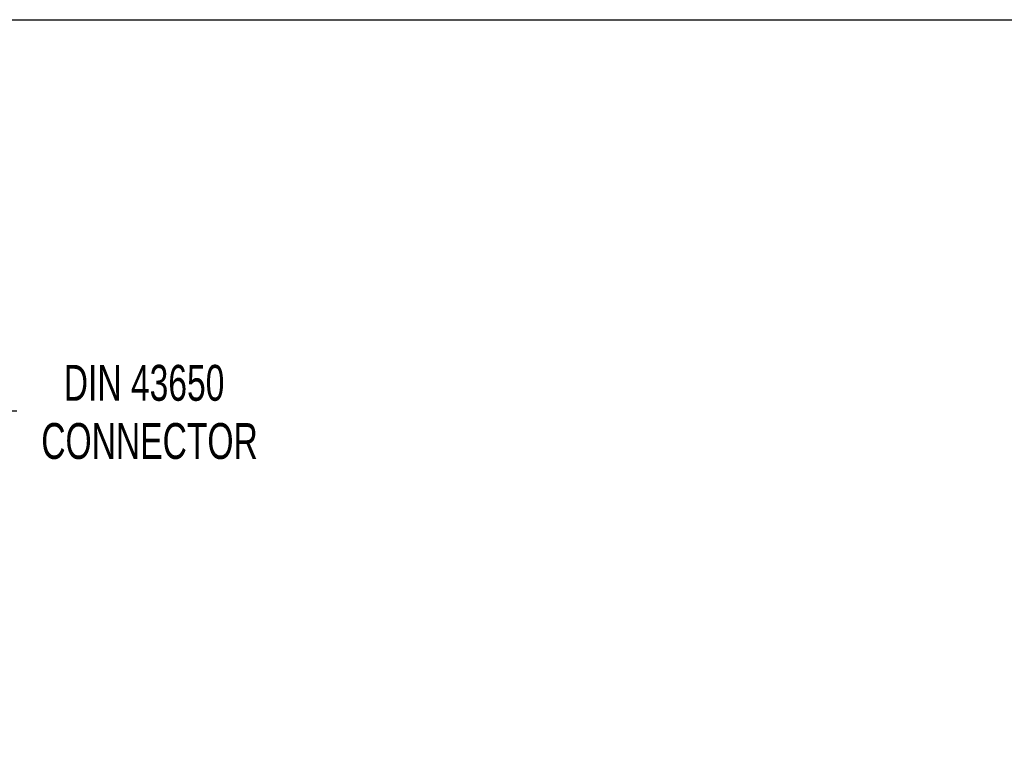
# Model space of a CAD drawing. Header units: inches. Extents: x 0.7 to 32.2, y 0.7 to 24.8.
# Tile 9 of 18: x 18 to 24.8, y 19.6 to 24.8. Entities that reach past the tile are written whole.
import ezdxf

# ---------------------------------------------------------------- set-up
doc = ezdxf.new("R2010")
doc.units = ezdxf.units.IN
doc.header["$LTSCALE"] = 3
doc.header["$MEASUREMENT"] = 0
doc.linetypes.add('SLD-Solid', pattern=[0])
doc.layers.add('DIMENSIONS', color=140, linetype='SLD-Solid', lineweight=25)
doc.layers.add('TEXT', color=140, linetype='SLD-Solid', lineweight=25)
doc.styles.add('SLDTEXTSTYLE0', font='TXT', dxfattribs={"width": 0.7})
doc.dimstyles.new('SLDDIMSTYLE1', dxfattribs={"dimtxt": 0.254883, "dimasz": 0.39, "dimexe": 0, "dimexo": 0.0625, "dimgap": 0.063721, "dimtad": 0, "dimtih": 1, "dimtoh": 1, "dimrnd": 1e-09, "dimzin": 12, "dimdsep": 46, "dimtxsty": 'SLDTEXTSTYLE0', "dimsah": 1, "dimcen": 0.09, "dimadec": 0, "dimazin": 3, "dimtfac": 1, "dimtmove": 0, "dimatfit": 0, "dimfxl": 0, "dimfrac": 2, "dimtolj": 1, "dimtzin": 12, "dimarcsym": 0})

# ---------------------------------------------------------------- blocks, each defined once
blk = doc.blocks.new('_D_9')
at = {"layer": 'DIMENSIONS'}
for p, q in [((17.9657, 22.0238), (17.2157, 22.0238)), ((17.2157, 22.0238), (17.2157, 21.0615)), ((14.2104, 21.0615), (17.5907, 21.0615)), ((14.2104, 20.3214), (17.5907, 20.3214)), ((17.2157, 20.3214), (17.2157, 19.5714))]:
    blk.add_line(p, q, dxfattribs=at)
for points in [[(17.2157, 21.0615), (17.2757, 21.4515), (17.1557, 21.4515)], [(17.2157, 20.3214), (17.1557, 19.9314), (17.2757, 19.9314)]]:
    blk.add_solid(points, dxfattribs=at)
at = {"layer": 'DIMENSIONS', "char_height": 0.25, "attachment_point": 1, "style": 'SLDTEXTSTYLE0'}
for s, insert in [('DIN 43650', (18.2937, 22.3461)), ('CONNECTOR', (18.137, 21.941))]:
    blk.add_mtext(s, dxfattribs=dict(at, insert=insert))

msp = doc.modelspace()

# ---------------------------------------------------------------- linework, layer by layer
at = {"layer": 'TEXT'}
msp.add_line((0.75, 24.75), (32.25, 24.75), dxfattribs=at)

# ---------------------------------------------------------------- dimensions: what is measured, and where the dimension line sits
at = {"layer": 'DIMENSIONS'}
dim = msp.add_linear_dim(base=(17.2157, 20.3214), p1=(14.0604, 21.0615), p2=(14.0604, 20.3214), angle=90, text='DIN 43650\\PCONNECTOR', dimstyle='SLDDIMSTYLE1', dxfattribs=at)
dim.commit()
dim.dimension.update_dxf_attribs({"geometry": '_D_9', "text_midpoint": (17.2157, 22.0238), "dimtype": 160})

doc.saveas('drawing.dxf')
